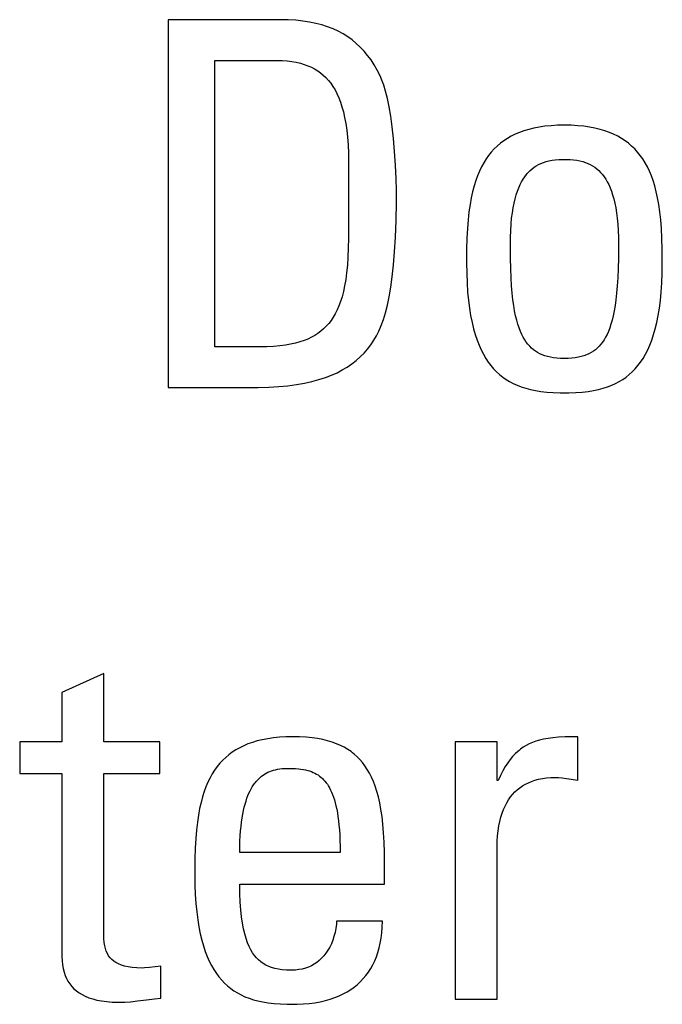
# Model space of a CAD drawing. Extents: x -840 to -217, y -121 to 557.
# Tile 34 of 145: x -566.65 to -563.76, y 174.63 to 179.06. Entities that reach past the tile are written whole.
import ezdxf

# ---------------------------------------------------------------- set-up
doc = ezdxf.new("R2010")
doc.units = 0
doc.header["$LTSCALE"] = 23.1
doc.layers.add('R912005577_AM_0', color=7, linetype='CONTINUOUS')

msp = doc.modelspace()

# ---------------------------------------------------------------- linework, layer by layer
at = {"layer": 'R912005577_AM_0', "color": 7}
for p, q in [((-565.4747, 179.0569), (-565.9838, 179.0569)), ((-565.9838, 179.0569), (-565.9838, 177.4013)), ((-565.4432, 179.0563), (-565.4747, 179.0569)), ((-565.4094, 179.0543), (-565.4432, 179.0563)), ((-565.3774, 179.0509), (-565.4094, 179.0543)), ((-565.3472, 179.0462), (-565.3774, 179.0509)), ((-565.3186, 179.0403), (-565.3472, 179.0462)), ((-565.2916, 179.0331), (-565.3186, 179.0403)), ((-565.2659, 179.0247), (-565.2916, 179.0331)), ((-565.2416, 179.0152), (-565.2659, 179.0247)), ((-565.2184, 179.0046), (-565.2416, 179.0152)), ((-565.1965, 178.9928), (-565.2184, 179.0046)), ((-565.1756, 178.9798), (-565.1965, 178.9928)), ((-565.1558, 178.9656), (-565.1756, 178.9798)), ((-565.1369, 178.9503), (-565.1558, 178.9656)), ((-565.1189, 178.9336), (-565.1369, 178.9503)), ((-565.1019, 178.9157), (-565.1189, 178.9336)), ((-565.0857, 178.8965), (-565.1019, 178.9157)), ((-565.0705, 178.8758), (-565.0857, 178.8965)), ((-565.7728, 178.8735), (-565.4953, 178.8735)), ((-565.7728, 177.5848), (-565.7728, 178.8735)), ((-565.4953, 178.8735), (-565.4708, 178.873)), ((-565.4708, 178.873), (-565.448, 178.8714)), ((-565.448, 178.8714), (-565.4267, 178.8689)), ((-565.4267, 178.8689), (-565.4069, 178.8654)), ((-565.4069, 178.8654), (-565.3883, 178.8611)), ((-565.3883, 178.8611), (-565.3708, 178.856)), ((-565.3708, 178.856), (-565.3544, 178.85)), ((-565.3544, 178.85), (-565.3389, 178.8431)), ((-565.0561, 178.8537), (-565.0705, 178.8758)), ((-565.0425, 178.8301), (-565.0561, 178.8537)), ((-565.3389, 178.8431), (-565.3243, 178.8355)), ((-565.3243, 178.8355), (-565.3105, 178.827)), ((-565.3105, 178.827), (-565.2974, 178.8176)), ((-565.2974, 178.8176), (-565.2851, 178.8073)), ((-565.2851, 178.8073), (-565.2733, 178.7961)), ((-565.0299, 178.8047), (-565.0425, 178.8301)), ((-565.0215, 178.7853), (-565.0299, 178.8047)), ((-565.2733, 178.7961), (-565.2623, 178.784)), ((-565.2623, 178.784), (-565.2518, 178.7708)), ((-565.2518, 178.7708), (-565.2419, 178.7565)), ((-565.2419, 178.7565), (-565.2326, 178.741)), ((-565.0131, 178.7621), (-565.0215, 178.7853)), ((-565.0049, 178.7346), (-565.0131, 178.7621)), ((-565.2326, 178.741), (-565.2239, 178.7242)), ((-565.2239, 178.7242), (-565.2158, 178.706)), ((-564.9969, 178.7025), (-565.0049, 178.7346)), ((-565.2158, 178.706), (-565.2082, 178.6863)), ((-565.2082, 178.6863), (-565.2012, 178.665)), ((-564.9892, 178.6654), (-564.9969, 178.7025)), ((-565.2012, 178.665), (-565.1949, 178.6419)), ((-565.1949, 178.6419), (-565.1892, 178.6169)), ((-564.9819, 178.6229), (-564.9892, 178.6654)), ((-564.9753, 178.575), (-564.9819, 178.6229)), ((-565.1892, 178.6169), (-565.1842, 178.5899)), ((-565.1842, 178.5899), (-565.18, 178.5605)), ((-564.2606, 178.5801), (-564.288, 178.5773)), ((-564.2315, 178.5817), (-564.2606, 178.5801)), ((-564.2006, 178.5823), (-564.2315, 178.5817)), ((-564.1696, 178.5817), (-564.2006, 178.5823)), ((-564.1406, 178.5801), (-564.1696, 178.5817)), ((-564.1132, 178.5773), (-564.1406, 178.5801)), ((-565.18, 178.5605), (-565.1766, 178.5287)), ((-564.9693, 178.5217), (-564.9753, 178.575)), ((-564.422, 178.5415), (-564.4402, 178.5325)), ((-564.4028, 178.5496), (-564.422, 178.5415)), ((-564.3825, 178.5569), (-564.4028, 178.5496)), ((-564.3609, 178.5633), (-564.3825, 178.5569)), ((-564.338, 178.5689), (-564.3609, 178.5633)), ((-564.3138, 178.5736), (-564.338, 178.5689)), ((-564.288, 178.5773), (-564.3138, 178.5736)), ((-564.0874, 178.5736), (-564.1132, 178.5773)), ((-564.0631, 178.5689), (-564.0874, 178.5736)), ((-564.0402, 178.5633), (-564.0631, 178.5689)), ((-564.0187, 178.5569), (-564.0402, 178.5633)), ((-563.9983, 178.5496), (-564.0187, 178.5569)), ((-563.9791, 178.5415), (-563.9983, 178.5496)), ((-563.961, 178.5325), (-563.9791, 178.5415)), ((-565.1766, 178.5287), (-565.1741, 178.4941)), ((-565.1741, 178.4941), (-565.1725, 178.4567)), ((-564.9643, 178.4635), (-564.9693, 178.5217)), ((-564.4887, 178.5008), (-564.5031, 178.4886)), ((-564.4734, 178.5122), (-564.4887, 178.5008)), ((-564.4573, 178.5227), (-564.4734, 178.5122)), ((-564.4402, 178.5325), (-564.4573, 178.5227)), ((-563.9439, 178.5227), (-563.961, 178.5325)), ((-563.9277, 178.5122), (-563.9439, 178.5227)), ((-563.9125, 178.5008), (-563.9277, 178.5122)), ((-563.8981, 178.4886), (-563.9125, 178.5008)), ((-565.1725, 178.4567), (-565.172, 178.416)), ((-564.9603, 178.4021), (-564.9643, 178.4635)), ((-564.5415, 178.4465), (-564.5529, 178.4306)), ((-564.5295, 178.4615), (-564.5415, 178.4465)), ((-564.5166, 178.4755), (-564.5295, 178.4615)), ((-564.5031, 178.4886), (-564.5166, 178.4755)), ((-563.8845, 178.4755), (-563.8981, 178.4886)), ((-563.8717, 178.4615), (-563.8845, 178.4755)), ((-563.8596, 178.4465), (-563.8717, 178.4615)), ((-563.8482, 178.4306), (-563.8596, 178.4465)), ((-565.172, 178.416), (-565.172, 178.0732)), ((-564.9577, 178.341), (-564.9603, 178.4021)), ((-564.5636, 178.4135), (-564.5737, 178.3953)), ((-564.5529, 178.4306), (-564.5636, 178.4135)), ((-564.3273, 178.3994), (-564.3171, 178.4051)), ((-564.3171, 178.4051), (-564.3064, 178.4101)), ((-564.3064, 178.4101), (-564.295, 178.4146)), ((-564.295, 178.4146), (-564.2829, 178.4185)), ((-564.2829, 178.4185), (-564.2701, 178.4218)), ((-564.2701, 178.4218), (-564.2564, 178.4244)), ((-564.2564, 178.4244), (-564.2417, 178.4265)), ((-564.2417, 178.4265), (-564.2258, 178.4279)), ((-564.2258, 178.4279), (-564.2086, 178.4285)), ((-564.2086, 178.4285), (-564.2006, 178.4286)), ((-564.2006, 178.4286), (-564.1926, 178.4285)), ((-564.1926, 178.4285), (-564.1754, 178.4279)), ((-564.1754, 178.4279), (-564.1596, 178.4265)), ((-564.1596, 178.4265), (-564.1449, 178.4244)), ((-564.1449, 178.4244), (-564.1312, 178.4218)), ((-564.1312, 178.4218), (-564.1183, 178.4185)), ((-564.1183, 178.4185), (-564.1063, 178.4146)), ((-564.1063, 178.4146), (-564.0949, 178.4102)), ((-564.0949, 178.4102), (-564.0841, 178.4051)), ((-564.0841, 178.4051), (-564.0739, 178.3994)), ((-563.8375, 178.4135), (-563.8482, 178.4306)), ((-563.8275, 178.3953), (-563.8375, 178.4135)), ((-564.583, 178.3759), (-564.5918, 178.355)), ((-564.5737, 178.3953), (-564.583, 178.3759)), ((-564.3793, 178.3506), (-564.3716, 178.3607)), ((-564.3716, 178.3607), (-564.3676, 178.3654)), ((-564.3676, 178.3654), (-564.3635, 178.3699)), ((-564.3635, 178.3699), (-564.3551, 178.3783)), ((-564.3551, 178.3783), (-564.3463, 178.386)), ((-564.3463, 178.386), (-564.337, 178.393)), ((-564.337, 178.393), (-564.3273, 178.3994)), ((-564.0739, 178.3994), (-564.0642, 178.393)), ((-564.0642, 178.393), (-564.055, 178.3861)), ((-564.055, 178.3861), (-564.0461, 178.3784)), ((-564.0461, 178.3784), (-564.0377, 178.3699)), ((-564.0377, 178.3699), (-564.0336, 178.3654)), ((-564.0336, 178.3654), (-564.0296, 178.3607)), ((-564.0296, 178.3607), (-564.022, 178.3506)), ((-563.8181, 178.3759), (-563.8275, 178.3953)), ((-563.8094, 178.355), (-563.8181, 178.3759)), ((-564.9565, 178.29), (-564.9577, 178.341)), ((-564.5998, 178.3327), (-564.6072, 178.3087)), ((-564.5918, 178.355), (-564.5998, 178.3327)), ((-564.4063, 178.3009), (-564.4001, 178.3149)), ((-564.4001, 178.3149), (-564.3935, 178.3278)), ((-564.3935, 178.3278), (-564.3866, 178.3397)), ((-564.3866, 178.3397), (-564.3793, 178.3506)), ((-564.022, 178.3506), (-564.0147, 178.3397)), ((-564.0147, 178.3397), (-564.0077, 178.3278)), ((-564.0077, 178.3278), (-564.0011, 178.3149)), ((-564.0011, 178.3149), (-563.9949, 178.3009)), ((-563.8013, 178.3327), (-563.8094, 178.355)), ((-563.7939, 178.3087), (-563.8013, 178.3327)), ((-564.9567, 178.2359), (-564.9565, 178.2819)), ((-564.9565, 178.2819), (-564.9565, 178.29)), ((-564.614, 178.2829), (-564.62, 178.2551)), ((-564.6072, 178.3087), (-564.614, 178.2829)), ((-564.4226, 178.2513), (-564.4176, 178.2692)), ((-564.4176, 178.2692), (-564.4121, 178.2857)), ((-564.4121, 178.2857), (-564.4063, 178.3009)), ((-563.9949, 178.3009), (-563.9891, 178.2857)), ((-563.9891, 178.2857), (-563.9837, 178.2692)), ((-563.9837, 178.2692), (-563.9787, 178.2513)), ((-563.7872, 178.2829), (-563.7939, 178.3087)), ((-563.7812, 178.2551), (-563.7872, 178.2829)), ((-564.9581, 178.1528), (-564.9567, 178.2359)), ((-564.6253, 178.225), (-564.6299, 178.1923)), ((-564.62, 178.2551), (-564.6253, 178.225)), ((-564.4312, 178.2109), (-564.4272, 178.2319)), ((-564.4272, 178.2319), (-564.4226, 178.2513)), ((-563.9787, 178.2513), (-563.9741, 178.2319)), ((-563.9741, 178.2319), (-563.97, 178.2109)), ((-563.7758, 178.225), (-563.7812, 178.2551)), ((-563.7713, 178.1923), (-563.7758, 178.225)), ((-564.6299, 178.1923), (-564.6337, 178.1566)), ((-564.4379, 178.1635), (-564.4348, 178.1882)), ((-564.4348, 178.1882), (-564.4312, 178.2109)), ((-563.97, 178.2109), (-563.9664, 178.1882)), ((-563.9664, 178.1882), (-563.9634, 178.1636)), ((-563.7674, 178.1566), (-563.7713, 178.1923)), ((-564.9608, 178.0788), (-564.9581, 178.1528)), ((-564.6337, 178.1566), (-564.6368, 178.1173)), ((-564.4422, 178.1081), (-564.4403, 178.1369)), ((-564.4403, 178.1369), (-564.4379, 178.1635)), ((-563.9634, 178.1636), (-563.9609, 178.1369)), ((-563.9609, 178.1369), (-563.9591, 178.1081)), ((-563.7644, 178.1173), (-563.7674, 178.1566)), ((-564.6368, 178.1173), (-564.639, 178.0735)), ((-564.4433, 178.077), (-564.4422, 178.1081)), ((-563.9591, 178.1081), (-563.958, 178.077)), ((-563.7622, 178.0735), (-563.7644, 178.1173)), ((-565.172, 178.0732), (-565.1727, 178.0288)), ((-564.9646, 178.0126), (-564.9608, 178.0788)), ((-564.639, 178.0735), (-564.6404, 178.0239)), ((-564.4437, 178.0434), (-564.4433, 178.077)), ((-563.958, 178.077), (-563.9576, 178.0434)), ((-563.7608, 178.0239), (-563.7622, 178.0735)), ((-565.1727, 178.0288), (-565.1743, 177.9884)), ((-564.9694, 177.9534), (-564.9646, 178.0126)), ((-564.6404, 178.0239), (-564.6409, 177.9659)), ((-564.4437, 178.0363), (-564.4437, 178.0434)), ((-564.4432, 177.9835), (-564.4437, 178.0363)), ((-563.9576, 178.0365), (-563.958, 177.9836)), ((-563.9576, 178.0434), (-563.9576, 178.0365)), ((-563.7603, 177.9659), (-563.7608, 178.0239)), ((-565.1743, 177.9884), (-565.1769, 177.9518)), ((-564.6409, 177.9659), (-564.6409, 177.9631)), ((-564.6409, 177.9631), (-564.6403, 177.9162)), ((-564.4421, 177.9371), (-564.4432, 177.9835)), ((-563.958, 177.9836), (-563.9591, 177.9372)), ((-563.7608, 177.9162), (-563.7603, 177.9631)), ((-563.7603, 177.9631), (-563.7603, 177.9659)), ((-565.1803, 177.9183), (-565.1844, 177.8878)), ((-565.1769, 177.9518), (-565.1803, 177.9183)), ((-564.9752, 177.9005), (-564.9694, 177.9534)), ((-564.6403, 177.9162), (-564.6386, 177.8724)), ((-564.4404, 177.896), (-564.4421, 177.9371)), ((-563.9591, 177.9372), (-563.9608, 177.8961)), ((-563.7625, 177.8724), (-563.7608, 177.9162)), ((-565.1844, 177.8878), (-565.1893, 177.8599)), ((-564.9817, 177.8531), (-564.9752, 177.9005)), ((-564.6386, 177.8724), (-564.6359, 177.8316)), ((-564.4382, 177.8594), (-564.4404, 177.896)), ((-563.9608, 177.8961), (-563.9631, 177.8595)), ((-563.7652, 177.8316), (-563.7625, 177.8724)), ((-565.1948, 177.8342), (-565.201, 177.8107)), ((-565.1893, 177.8599), (-565.1948, 177.8342)), ((-564.9891, 177.8106), (-564.9817, 177.8531)), ((-564.6359, 177.8316), (-564.6323, 177.7936)), ((-564.4354, 177.8266), (-564.4382, 177.8594)), ((-564.4322, 177.7971), (-564.4354, 177.8266)), ((-563.9658, 177.8267), (-563.9691, 177.7971)), ((-563.9631, 177.8595), (-563.9658, 177.8267)), ((-563.7689, 177.7936), (-563.7652, 177.8316)), ((-565.2078, 177.7891), (-565.2151, 177.7691)), ((-565.201, 177.8107), (-565.2078, 177.7891)), ((-564.9971, 177.7726), (-564.9891, 177.8106)), ((-564.6323, 177.7936), (-564.6278, 177.7583)), ((-564.4285, 177.7704), (-564.4322, 177.7971)), ((-563.9691, 177.7971), (-563.9727, 177.7705)), ((-563.7734, 177.7583), (-563.7689, 177.7936)), ((-565.2231, 177.7508), (-565.2317, 177.7338)), ((-565.2151, 177.7691), (-565.2231, 177.7508)), ((-565.0151, 177.708), (-565.0058, 177.7385)), ((-565.0058, 177.7385), (-564.9971, 177.7726)), ((-564.6278, 177.7583), (-564.6224, 177.7253)), ((-564.4245, 177.7463), (-564.4285, 177.7704)), ((-564.42, 177.7244), (-564.4245, 177.7463)), ((-563.9768, 177.7463), (-563.9812, 177.7244)), ((-563.9727, 177.7705), (-563.9768, 177.7463)), ((-563.7788, 177.7254), (-563.7734, 177.7583)), ((-565.2505, 177.7035), (-565.2609, 177.69)), ((-565.2408, 177.7181), (-565.2505, 177.7035)), ((-565.2317, 177.7338), (-565.2408, 177.7181)), ((-565.0249, 177.6807), (-565.0151, 177.708)), ((-564.6224, 177.7253), (-564.6162, 177.6947)), ((-564.6162, 177.6947), (-564.6094, 177.6663)), ((-564.4152, 177.7045), (-564.42, 177.7244)), ((-564.41, 177.6863), (-564.4152, 177.7045)), ((-563.986, 177.7045), (-563.9912, 177.6864)), ((-563.9812, 177.7244), (-563.986, 177.7045)), ((-563.7918, 177.6663), (-563.7849, 177.6948)), ((-563.7849, 177.6948), (-563.7788, 177.7254)), ((-565.2961, 177.6552), (-565.3094, 177.6453)), ((-565.2836, 177.6659), (-565.2961, 177.6552)), ((-565.2777, 177.6716), (-565.2836, 177.6659)), ((-565.2719, 177.6775), (-565.2777, 177.6716)), ((-565.2609, 177.69), (-565.2719, 177.6775)), ((-565.046, 177.6343), (-565.0352, 177.6562)), ((-565.0352, 177.6562), (-565.0249, 177.6807)), ((-564.6094, 177.6663), (-564.6018, 177.6398)), ((-564.4045, 177.6698), (-564.41, 177.6863)), ((-564.3987, 177.6547), (-564.4045, 177.6698)), ((-564.3926, 177.6409), (-564.3987, 177.6547)), ((-564.0025, 177.6547), (-564.0087, 177.641)), ((-563.9967, 177.6698), (-564.0025, 177.6547)), ((-563.9912, 177.6864), (-563.9967, 177.6698)), ((-563.7994, 177.6398), (-563.7918, 177.6663)), ((-565.3905, 177.6069), (-565.4105, 177.6013)), ((-565.3719, 177.6131), (-565.3905, 177.6069)), ((-565.3546, 177.6201), (-565.3719, 177.6131)), ((-565.3385, 177.6278), (-565.3546, 177.6201)), ((-565.3235, 177.6362), (-565.3385, 177.6278)), ((-565.3094, 177.6453), (-565.3235, 177.6362)), ((-565.0712, 177.5941), (-565.0574, 177.6146)), ((-565.0574, 177.6146), (-565.046, 177.6343)), ((-564.6018, 177.6398), (-564.5936, 177.6152)), ((-564.5936, 177.6152), (-564.5847, 177.5924)), ((-564.3861, 177.6283), (-564.3926, 177.6409)), ((-564.3793, 177.6168), (-564.3861, 177.6283)), ((-564.3721, 177.6062), (-564.3793, 177.6168)), ((-564.3647, 177.5965), (-564.3721, 177.6062)), ((-564.0291, 177.6062), (-564.0366, 177.5965)), ((-564.0219, 177.6168), (-564.0291, 177.6062)), ((-564.0151, 177.6283), (-564.0219, 177.6168)), ((-564.0087, 177.641), (-564.0151, 177.6283)), ((-563.8164, 177.5924), (-563.8076, 177.6153)), ((-563.8076, 177.6153), (-563.7994, 177.6398)), ((-565.5733, 177.5848), (-565.7728, 177.5848)), ((-565.5396, 177.5853), (-565.5733, 177.5848)), ((-565.509, 177.5868), (-565.5396, 177.5853)), ((-565.4811, 177.5892), (-565.509, 177.5868)), ((-565.4556, 177.5925), (-565.4811, 177.5892)), ((-565.4321, 177.5965), (-565.4556, 177.5925)), ((-565.4105, 177.6013), (-565.4321, 177.5965)), ((-565.1019, 177.5566), (-565.086, 177.5748)), ((-565.086, 177.5748), (-565.0712, 177.5941)), ((-564.5847, 177.5924), (-564.5752, 177.5711)), ((-564.5752, 177.5711), (-564.5652, 177.5514)), ((-564.3568, 177.5876), (-564.3647, 177.5965)), ((-564.3485, 177.5795), (-564.3568, 177.5876)), ((-564.3398, 177.5721), (-564.3485, 177.5795)), ((-564.3307, 177.5653), (-564.3398, 177.5721)), ((-564.321, 177.5592), (-564.3307, 177.5653)), ((-564.3108, 177.5538), (-564.321, 177.5592)), ((-564.0802, 177.5592), (-564.0904, 177.5538)), ((-564.0705, 177.5653), (-564.0802, 177.5592)), ((-564.0614, 177.5721), (-564.0705, 177.5653)), ((-564.0527, 177.5795), (-564.0614, 177.5721)), ((-564.0444, 177.5876), (-564.0527, 177.5795)), ((-564.0366, 177.5965), (-564.0444, 177.5876)), ((-563.836, 177.5515), (-563.8259, 177.5712)), ((-563.8259, 177.5712), (-563.8164, 177.5924)), ((-565.1567, 177.5083), (-565.1372, 177.5234)), ((-565.1372, 177.5234), (-565.119, 177.5395)), ((-565.119, 177.5395), (-565.1019, 177.5566)), ((-564.5652, 177.5514), (-564.5545, 177.5331)), ((-564.5545, 177.5331), (-564.5433, 177.5161)), ((-564.5433, 177.5161), (-564.5315, 177.5004)), ((-564.3, 177.5489), (-564.3108, 177.5538)), ((-564.2885, 177.5446), (-564.3, 177.5489)), ((-564.2763, 177.5409), (-564.2885, 177.5446)), ((-564.2633, 177.5379), (-564.2763, 177.5409)), ((-564.2493, 177.5354), (-564.2633, 177.5379)), ((-564.2343, 177.5336), (-564.2493, 177.5354)), ((-564.2181, 177.5325), (-564.2343, 177.5336)), ((-564.2006, 177.5321), (-564.2181, 177.5325)), ((-564.1831, 177.5325), (-564.2006, 177.5321)), ((-564.1669, 177.5336), (-564.1831, 177.5325)), ((-564.1519, 177.5354), (-564.1669, 177.5336)), ((-564.1379, 177.5379), (-564.1519, 177.5354)), ((-564.1249, 177.5409), (-564.1379, 177.5379)), ((-564.1127, 177.5446), (-564.1249, 177.5409)), ((-564.1012, 177.5489), (-564.1127, 177.5446)), ((-564.0904, 177.5538), (-564.1012, 177.5489)), ((-563.8697, 177.5004), (-563.8578, 177.5162)), ((-563.8578, 177.5162), (-563.8466, 177.5332)), ((-563.8466, 177.5332), (-563.836, 177.5515)), ((-565.2234, 177.4687), (-565.1997, 177.481)), ((-565.1997, 177.481), (-565.1775, 177.4942)), ((-565.1775, 177.4942), (-565.1567, 177.5083)), ((-564.5315, 177.5004), (-564.5191, 177.4858)), ((-564.5191, 177.4858), (-564.5061, 177.4724)), ((-564.5061, 177.4724), (-564.4925, 177.46)), ((-563.9087, 177.46), (-563.8951, 177.4724)), ((-563.8951, 177.4724), (-563.8821, 177.4858)), ((-563.8821, 177.4858), (-563.8697, 177.5004)), ((-565.3697, 177.4215), (-565.3362, 177.429)), ((-565.3362, 177.429), (-565.3051, 177.4375)), ((-565.3051, 177.4375), (-565.276, 177.447)), ((-565.276, 177.447), (-565.2488, 177.4574)), ((-565.2488, 177.4574), (-565.2234, 177.4687)), ((-564.4925, 177.46), (-564.4782, 177.4485)), ((-564.4782, 177.4485), (-564.4632, 177.438)), ((-564.4632, 177.438), (-564.4474, 177.4284)), ((-564.4474, 177.4284), (-564.4307, 177.4197)), ((-563.9704, 177.4197), (-563.9538, 177.4284)), ((-563.9538, 177.4284), (-563.938, 177.438)), ((-563.938, 177.438), (-563.923, 177.4485)), ((-563.923, 177.4485), (-563.9087, 177.46)), ((-565.9838, 177.4013), (-565.6032, 177.4013)), ((-565.6032, 177.4013), (-565.5785, 177.4015)), ((-565.5785, 177.4015), (-565.5304, 177.4029)), ((-565.5304, 177.4029), (-565.4857, 177.4058)), ((-565.4857, 177.4058), (-565.4442, 177.4098)), ((-565.4442, 177.4098), (-565.4056, 177.4151)), ((-565.4056, 177.4151), (-565.3697, 177.4215)), ((-564.4307, 177.4197), (-564.4132, 177.4118)), ((-564.4132, 177.4118), (-564.3945, 177.4047)), ((-564.3945, 177.4047), (-564.3747, 177.3984)), ((-564.3747, 177.3984), (-564.3536, 177.393)), ((-564.3536, 177.393), (-564.3311, 177.3883)), ((-564.3311, 177.3883), (-564.3067, 177.3846)), ((-564.3067, 177.3846), (-564.2804, 177.3816)), ((-564.2804, 177.3816), (-564.2516, 177.3796)), ((-564.1495, 177.3796), (-564.1207, 177.3816)), ((-564.1207, 177.3816), (-564.0944, 177.3846)), ((-564.0944, 177.3846), (-564.0701, 177.3883)), ((-564.0701, 177.3883), (-564.0475, 177.393)), ((-564.0475, 177.393), (-564.0264, 177.3984)), ((-564.0264, 177.3984), (-564.0066, 177.4047)), ((-564.0066, 177.4047), (-563.988, 177.4118)), ((-563.988, 177.4118), (-563.9704, 177.4197)), ((-564.2516, 177.3796), (-564.2198, 177.3786)), ((-564.2198, 177.3786), (-564.2006, 177.3784)), ((-564.2006, 177.3784), (-564.1813, 177.3786)), ((-564.1813, 177.3786), (-564.1495, 177.3796)), ((-566.2727, 176.115), (-566.4608, 176.0301)), ((-566.2727, 175.8077), (-566.2727, 176.115)), ((-566.4608, 176.0301), (-566.4608, 175.8077)), ((-566.4608, 175.8077), (-566.651, 175.8077)), ((-566.651, 175.8077), (-566.651, 175.6655)), ((-566.0205, 175.8077), (-566.2727, 175.8077)), ((-566.0205, 175.6655), (-566.0205, 175.8077)), ((-565.6434, 175.7902), (-565.6614, 175.7813)), ((-565.6242, 175.7982), (-565.6434, 175.7902)), ((-565.6039, 175.8054), (-565.6242, 175.7982)), ((-565.5824, 175.8118), (-565.6039, 175.8054)), ((-565.5596, 175.8174), (-565.5824, 175.8118)), ((-565.5354, 175.822), (-565.5596, 175.8174)), ((-565.5098, 175.8257), (-565.5354, 175.822)), ((-565.4825, 175.8284), (-565.5098, 175.8257)), ((-565.4535, 175.8301), (-565.4825, 175.8284)), ((-565.4228, 175.8306), (-565.4535, 175.8301)), ((-565.3917, 175.8301), (-565.4228, 175.8306)), ((-565.3629, 175.8284), (-565.3917, 175.8301)), ((-565.336, 175.8258), (-565.3629, 175.8284)), ((-565.311, 175.8222), (-565.336, 175.8258)), ((-565.2876, 175.8177), (-565.311, 175.8222)), ((-565.2658, 175.8124), (-565.2876, 175.8177)), ((-565.2454, 175.8063), (-565.2658, 175.8124)), ((-565.2263, 175.7993), (-565.2454, 175.8063)), ((-565.2083, 175.7916), (-565.2263, 175.7993)), ((-565.1915, 175.7831), (-565.2083, 175.7916)), ((-564.5034, 175.8077), (-564.6914, 175.8077)), ((-564.6914, 175.8077), (-564.6914, 174.6497)), ((-564.5034, 175.6334), (-564.5034, 175.8077)), ((-564.3729, 175.7912), (-564.386, 175.7832)), ((-564.3592, 175.7984), (-564.3729, 175.7912)), ((-564.3447, 175.8047), (-564.3592, 175.7984)), ((-564.3292, 175.8103), (-564.3447, 175.8047)), ((-564.3125, 175.8153), (-564.3292, 175.8103)), ((-564.2944, 175.8195), (-564.3125, 175.8153)), ((-564.2744, 175.8231), (-564.2944, 175.8195)), ((-564.2522, 175.826), (-564.2744, 175.8231)), ((-564.2271, 175.8282), (-564.2522, 175.826)), ((-564.1979, 175.8297), (-564.2271, 175.8282)), ((-564.1629, 175.8305), (-564.1979, 175.8297)), ((-564.141, 175.8306), (-564.1629, 175.8305)), ((-564.141, 175.6357), (-564.141, 175.8306)), ((-565.7099, 175.7499), (-565.7242, 175.7378)), ((-565.6946, 175.7612), (-565.7099, 175.7499)), ((-565.6785, 175.7716), (-565.6946, 175.7612)), ((-565.6614, 175.7813), (-565.6785, 175.7716)), ((-565.1756, 175.7738), (-565.1915, 175.7831)), ((-565.1606, 175.7636), (-565.1756, 175.7738)), ((-565.1534, 175.7583), (-565.1606, 175.7636)), ((-565.1465, 175.7527), (-565.1534, 175.7583)), ((-565.1332, 175.7408), (-565.1465, 175.7527)), ((-564.4222, 175.7534), (-564.4336, 175.7413)), ((-564.4106, 175.7644), (-564.4222, 175.7534)), ((-564.4046, 175.7695), (-564.4106, 175.7644)), ((-564.3985, 175.7743), (-564.4046, 175.7695)), ((-564.386, 175.7832), (-564.3985, 175.7743)), ((-565.7506, 175.7111), (-565.7627, 175.6963)), ((-565.7378, 175.7249), (-565.7506, 175.7111)), ((-565.7242, 175.7378), (-565.7378, 175.7249)), ((-565.1207, 175.7281), (-565.1332, 175.7408)), ((-565.1089, 175.7145), (-565.1207, 175.7281)), ((-565.0978, 175.6998), (-565.1089, 175.7145)), ((-565.0873, 175.684), (-565.0978, 175.6998)), ((-564.4556, 175.7127), (-564.4664, 175.6961)), ((-564.4447, 175.7277), (-564.4556, 175.7127)), ((-564.4336, 175.7413), (-564.4447, 175.7277)), ((-566.651, 175.6655), (-566.4608, 175.6655)), ((-566.4608, 175.6655), (-566.4608, 174.8423)), ((-566.2727, 175.6655), (-566.0205, 175.6655)), ((-566.2726, 174.9434), (-566.2727, 175.6655)), ((-565.7848, 175.6637), (-565.7948, 175.6457)), ((-565.7741, 175.6805), (-565.7848, 175.6637)), ((-565.7627, 175.6963), (-565.7741, 175.6805)), ((-565.5629, 175.6532), (-565.5561, 175.6582)), ((-565.5561, 175.6582), (-565.5491, 175.6627)), ((-565.5491, 175.6627), (-565.5418, 175.6669)), ((-565.5418, 175.6669), (-565.5343, 175.6707)), ((-565.5343, 175.6707), (-565.5264, 175.6742)), ((-565.5264, 175.6742), (-565.5182, 175.6772)), ((-565.5182, 175.6772), (-565.5097, 175.6799)), ((-565.5097, 175.6799), (-565.5007, 175.6823)), ((-565.5007, 175.6823), (-565.4913, 175.6843)), ((-565.4913, 175.6843), (-565.4814, 175.6859)), ((-565.4814, 175.6859), (-565.471, 175.6872)), ((-565.471, 175.6872), (-565.4599, 175.688)), ((-565.4599, 175.688), (-565.448, 175.6885)), ((-565.448, 175.6885), (-565.4411, 175.6885)), ((-565.4411, 175.6885), (-565.4395, 175.6885)), ((-565.4395, 175.6885), (-565.4239, 175.6883)), ((-565.4239, 175.6883), (-565.4099, 175.6877)), ((-565.4099, 175.6877), (-565.3973, 175.6867)), ((-565.3973, 175.6867), (-565.3857, 175.6854)), ((-565.3857, 175.6854), (-565.3749, 175.6837)), ((-565.3749, 175.6837), (-565.3649, 175.6817)), ((-565.3649, 175.6817), (-565.3555, 175.6794)), ((-565.3555, 175.6794), (-565.3467, 175.6767)), ((-565.3467, 175.6767), (-565.3383, 175.6738)), ((-565.3383, 175.6738), (-565.3303, 175.6705)), ((-565.3303, 175.6705), (-565.3228, 175.6669)), ((-565.3228, 175.6669), (-565.3156, 175.6629)), ((-565.3156, 175.6629), (-565.3086, 175.6586)), ((-565.3086, 175.6586), (-565.302, 175.6539)), ((-565.302, 175.6539), (-565.2956, 175.6488)), ((-565.0774, 175.667), (-565.0873, 175.684)), ((-565.0682, 175.6488), (-565.0774, 175.667)), ((-564.488, 175.6567), (-564.4988, 175.6334)), ((-564.4772, 175.6775), (-564.488, 175.6567)), ((-564.4664, 175.6961), (-564.4772, 175.6775)), ((-565.8042, 175.6264), (-565.813, 175.6059)), ((-565.7948, 175.6457), (-565.8042, 175.6264)), ((-565.6046, 175.6054), (-565.5992, 175.6138)), ((-565.5992, 175.6138), (-565.5936, 175.6216)), ((-565.5936, 175.6216), (-565.5908, 175.6253)), ((-565.5908, 175.6253), (-565.5879, 175.6289)), ((-565.5879, 175.6289), (-565.5819, 175.6357)), ((-565.5819, 175.6357), (-565.5758, 175.642)), ((-565.5758, 175.642), (-565.5694, 175.6478)), ((-565.5694, 175.6478), (-565.5629, 175.6532)), ((-565.2956, 175.6488), (-565.2895, 175.6433)), ((-565.2895, 175.6433), (-565.2836, 175.6373)), ((-565.2836, 175.6373), (-565.2779, 175.6309)), ((-565.2779, 175.6309), (-565.2724, 175.624)), ((-565.2724, 175.624), (-565.2671, 175.6166)), ((-565.2671, 175.6166), (-565.262, 175.6087)), ((-565.0596, 175.6291), (-565.0682, 175.6488)), ((-565.0516, 175.6078), (-565.0596, 175.6291)), ((-564.4988, 175.6334), (-564.5034, 175.6334)), ((-564.4013, 175.6013), (-564.3892, 175.6096)), ((-564.3892, 175.6096), (-564.3763, 175.6172)), ((-564.3763, 175.6172), (-564.3627, 175.6239)), ((-564.3627, 175.6239), (-564.3483, 175.6299)), ((-564.3483, 175.6299), (-564.333, 175.635)), ((-564.333, 175.635), (-564.3168, 175.6393)), ((-564.3168, 175.6393), (-564.2997, 175.6427)), ((-564.2997, 175.6427), (-564.2815, 175.6452)), ((-564.2815, 175.6452), (-564.2623, 175.6467)), ((-564.2623, 175.6467), (-564.242, 175.6472)), ((-564.242, 175.6472), (-564.2271, 175.6467)), ((-564.2271, 175.6467), (-564.2111, 175.6453)), ((-564.2111, 175.6453), (-564.1915, 175.6426)), ((-564.1915, 175.6426), (-564.141, 175.6357)), ((-565.8211, 175.5839), (-565.8285, 175.5602)), ((-565.813, 175.6059), (-565.8211, 175.5839)), ((-565.6286, 175.5539), (-565.6242, 175.5656)), ((-565.6242, 175.5656), (-565.6196, 175.5766)), ((-565.6196, 175.5766), (-565.6148, 175.5868)), ((-565.6148, 175.5868), (-565.6098, 175.5964)), ((-565.6098, 175.5964), (-565.6046, 175.6054)), ((-565.262, 175.6087), (-565.2571, 175.6001)), ((-565.2571, 175.6001), (-565.2523, 175.591)), ((-565.2523, 175.591), (-565.2478, 175.5811)), ((-565.2478, 175.5811), (-565.2435, 175.5705)), ((-565.2435, 175.5705), (-565.2393, 175.5592)), ((-565.0442, 175.5848), (-565.0516, 175.6078)), ((-565.0374, 175.56), (-565.0442, 175.5848)), ((-564.4431, 175.5597), (-564.4336, 175.5713)), ((-564.4336, 175.5713), (-564.4235, 175.5822)), ((-564.4235, 175.5822), (-564.4127, 175.5921)), ((-564.4127, 175.5921), (-564.4013, 175.6013)), ((-565.8353, 175.5348), (-565.8414, 175.5074)), ((-565.8285, 175.5602), (-565.8353, 175.5348)), ((-565.6405, 175.5137), (-565.6368, 175.528)), ((-565.6368, 175.528), (-565.6328, 175.5413)), ((-565.6328, 175.5413), (-565.6286, 175.5539)), ((-565.2393, 175.5592), (-565.2354, 175.547)), ((-565.2354, 175.547), (-565.2317, 175.5339)), ((-565.2317, 175.5339), (-565.2282, 175.5199)), ((-565.0313, 175.533), (-565.0374, 175.56)), ((-565.0259, 175.5037), (-565.0313, 175.533)), ((-564.4678, 175.5189), (-564.4601, 175.5335)), ((-564.4601, 175.5335), (-564.4519, 175.547)), ((-564.4519, 175.547), (-564.4431, 175.5597)), ((-565.8468, 175.4778), (-565.8515, 175.4457)), ((-565.8414, 175.5074), (-565.8468, 175.4778)), ((-565.6502, 175.4652), (-565.6472, 175.4824)), ((-565.6472, 175.4824), (-565.644, 175.4986)), ((-565.644, 175.4986), (-565.6405, 175.5137)), ((-565.2282, 175.5199), (-565.2249, 175.5048)), ((-565.2249, 175.5048), (-565.2219, 175.4887)), ((-565.2219, 175.4887), (-565.2192, 175.4714)), ((-565.0211, 175.4717), (-565.0259, 175.5037)), ((-564.4866, 175.4687), (-564.481, 175.4866)), ((-564.481, 175.4866), (-564.4747, 175.5033)), ((-564.4747, 175.5033), (-564.4678, 175.5189)), ((-565.8515, 175.4457), (-565.8554, 175.4107)), ((-565.6551, 175.4273), (-565.6528, 175.4468)), ((-565.6528, 175.4468), (-565.6502, 175.4652)), ((-565.2192, 175.4714), (-565.2168, 175.4528)), ((-565.2168, 175.4528), (-565.2147, 175.4329)), ((-565.2147, 175.4329), (-565.2129, 175.4116)), ((-565.0172, 175.4368), (-565.0211, 175.4717)), ((-565.014, 175.3985), (-565.0172, 175.4368)), ((-564.4956, 175.4293), (-564.4915, 175.4496)), ((-564.4915, 175.4496), (-564.4866, 175.4687)), ((-565.8554, 175.4107), (-565.8585, 175.3722)), ((-565.6588, 175.3846), (-565.6571, 175.4066)), ((-565.6571, 175.4066), (-565.6551, 175.4273)), ((-565.2129, 175.4116), (-565.2114, 175.3888)), ((-565.2114, 175.3888), (-565.2104, 175.3643)), ((-565.0117, 175.3563), (-565.014, 175.3985)), ((-564.5013, 175.3846), (-564.4989, 175.4076)), ((-564.4989, 175.4076), (-564.4956, 175.4293)), ((-565.8585, 175.3722), (-565.8609, 175.3295)), ((-565.6609, 175.3364), (-565.66, 175.3612)), ((-565.66, 175.3612), (-565.6588, 175.3846)), ((-565.2104, 175.3643), (-565.2097, 175.3381)), ((-565.0103, 175.3095), (-565.0117, 175.3563)), ((-564.5034, 175.3346), (-564.5028, 175.3603)), ((-564.5028, 175.3603), (-564.5013, 175.3846)), ((-565.8609, 175.3295), (-565.8624, 175.2812)), ((-565.6613, 175.3101), (-565.6609, 175.3364)), ((-565.2095, 175.3101), (-565.6613, 175.3101)), ((-565.2097, 175.3381), (-565.2095, 175.3101)), ((-565.01, 175.2665), (-565.0103, 175.3095)), ((-564.5034, 174.6497), (-564.5034, 175.3346)), ((-565.8624, 175.2812), (-565.8631, 175.2252)), ((-565.01, 175.1679), (-565.01, 175.2665)), ((-565.8631, 175.2252), (-565.8631, 175.2115)), ((-565.8631, 175.2115), (-565.8625, 175.1648)), ((-565.6613, 175.1679), (-565.01, 175.1679)), ((-565.6607, 175.1249), (-565.6613, 175.1679)), ((-565.8625, 175.1648), (-565.8609, 175.1213)), ((-565.6591, 175.0861), (-565.6607, 175.1249)), ((-565.8609, 175.1213), (-565.8582, 175.0807)), ((-565.8582, 175.0807), (-565.8546, 175.0428)), ((-565.6566, 175.0512), (-565.6591, 175.0861)), ((-565.8546, 175.0428), (-565.8501, 175.0076)), ((-565.6533, 175.0198), (-565.6566, 175.0512)), ((-565.8501, 175.0076), (-565.8448, 174.9748)), ((-565.6491, 174.9915), (-565.6533, 175.0198)), ((-565.6443, 174.9661), (-565.6491, 174.9915)), ((-565.2256, 175.0005), (-565.2266, 174.9874)), ((-565.0192, 175.0005), (-565.2256, 175.0005)), ((-565.02, 174.9741), (-565.0192, 175.0005)), ((-565.8448, 174.9748), (-565.8387, 174.9443)), ((-565.6389, 174.9432), (-565.6443, 174.9661)), ((-565.2326, 174.9495), (-565.2372, 174.9317)), ((-565.2291, 174.9681), (-565.2326, 174.9495)), ((-565.2266, 174.9874), (-565.2291, 174.9681)), ((-565.0249, 174.925), (-565.0219, 174.9489)), ((-565.0219, 174.9489), (-565.02, 174.9741)), ((-566.2721, 174.9225), (-566.2726, 174.9434)), ((-566.2707, 174.9054), (-566.2721, 174.9225)), ((-566.2684, 174.8905), (-566.2707, 174.9054)), ((-565.8387, 174.9443), (-565.8319, 174.9159)), ((-565.8319, 174.9159), (-565.8244, 174.8895)), ((-565.6329, 174.9226), (-565.6389, 174.9432)), ((-565.6263, 174.9041), (-565.6329, 174.9226)), ((-565.6192, 174.8875), (-565.6263, 174.9041)), ((-565.2427, 174.9147), (-565.2491, 174.8987)), ((-565.2372, 174.9317), (-565.2427, 174.9147)), ((-565.0338, 174.8805), (-565.0288, 174.9022)), ((-565.0288, 174.9022), (-565.0249, 174.925)), ((-566.2653, 174.8774), (-566.2684, 174.8905)), ((-566.2614, 174.8657), (-566.2653, 174.8774)), ((-566.2566, 174.855), (-566.2614, 174.8657)), ((-565.8244, 174.8895), (-565.8162, 174.8649)), ((-565.8162, 174.8649), (-565.8074, 174.8421)), ((-565.6116, 174.8725), (-565.6192, 174.8875)), ((-565.6035, 174.8591), (-565.6116, 174.8725)), ((-565.5949, 174.847), (-565.6035, 174.8591)), ((-565.2731, 174.8567), (-565.2825, 174.8447)), ((-565.2643, 174.8697), (-565.2731, 174.8567)), ((-565.2563, 174.8837), (-565.2643, 174.8697)), ((-565.2491, 174.8987), (-565.2563, 174.8837)), ((-565.0464, 174.8404), (-565.0397, 174.8599)), ((-565.0397, 174.8599), (-565.0338, 174.8805)), ((-566.4608, 174.8423), (-566.4602, 174.8227)), ((-566.4602, 174.8227), (-566.4584, 174.8044)), ((-566.2509, 174.8453), (-566.2566, 174.855)), ((-566.2442, 174.8365), (-566.2509, 174.8453)), ((-566.2366, 174.8284), (-566.2442, 174.8365)), ((-566.2278, 174.821), (-566.2366, 174.8284)), ((-566.2178, 174.8143), (-566.2278, 174.821)), ((-566.2123, 174.8112), (-566.2178, 174.8143)), ((-565.8074, 174.8421), (-565.7981, 174.8209)), ((-565.7981, 174.8209), (-565.7881, 174.8012)), ((-565.5858, 174.8361), (-565.5949, 174.847)), ((-565.5761, 174.8264), (-565.5858, 174.8361)), ((-565.5659, 174.8178), (-565.5761, 174.8264)), ((-565.555, 174.8102), (-565.5659, 174.8178)), ((-565.3146, 174.815), (-565.3264, 174.8071)), ((-565.3033, 174.8239), (-565.3146, 174.815)), ((-565.2926, 174.8338), (-565.3033, 174.8239)), ((-565.2825, 174.8447), (-565.2926, 174.8338)), ((-565.0626, 174.8042), (-565.0541, 174.8218)), ((-565.0541, 174.8218), (-565.0464, 174.8404)), ((-566.4584, 174.8044), (-566.4555, 174.7875)), ((-566.4555, 174.7875), (-566.4516, 174.7717)), ((-566.4516, 174.7717), (-566.4466, 174.757)), ((-566.2064, 174.8082), (-566.2123, 174.8112)), ((-566.1936, 174.8029), (-566.2064, 174.8082)), ((-566.1791, 174.7984), (-566.1936, 174.8029)), ((-566.1628, 174.7947), (-566.1791, 174.7984)), ((-566.1444, 174.792), (-566.1628, 174.7947)), ((-566.1238, 174.7902), (-566.1444, 174.792)), ((-566.1007, 174.7896), (-566.1238, 174.7902)), ((-566.0895, 174.7902), (-566.1007, 174.7896)), ((-566.0665, 174.7927), (-566.0895, 174.7902)), ((-566.0159, 174.7988), (-566.0665, 174.7927)), ((-566.0159, 174.6543), (-566.0159, 174.7988)), ((-565.7881, 174.8012), (-565.7776, 174.7829)), ((-565.7776, 174.7829), (-565.7664, 174.7659)), ((-565.5434, 174.8034), (-565.555, 174.8102)), ((-565.531, 174.7976), (-565.5434, 174.8034)), ((-565.5176, 174.7926), (-565.531, 174.7976)), ((-565.5031, 174.7884), (-565.5176, 174.7926)), ((-565.4873, 174.7851), (-565.5031, 174.7884)), ((-565.47, 174.7826), (-565.4873, 174.7851)), ((-565.4508, 174.781), (-565.47, 174.7826)), ((-565.4292, 174.7804), (-565.4508, 174.781)), ((-565.4274, 174.7804), (-565.4292, 174.7804)), ((-565.4109, 174.781), (-565.4274, 174.7804)), ((-565.3952, 174.7827), (-565.4109, 174.781)), ((-565.3801, 174.7855), (-565.3952, 174.7827)), ((-565.3658, 174.7894), (-565.3801, 174.7855)), ((-565.352, 174.7943), (-565.3658, 174.7894)), ((-565.3389, 174.8002), (-565.352, 174.7943)), ((-565.3264, 174.8071), (-565.3389, 174.8002)), ((-565.0934, 174.7565), (-565.0823, 174.7716)), ((-565.0823, 174.7716), (-565.0771, 174.7794)), ((-565.0771, 174.7794), (-565.072, 174.7874)), ((-565.072, 174.7874), (-565.0626, 174.8042)), ((-566.4466, 174.757), (-566.4407, 174.7433)), ((-566.4407, 174.7433), (-566.4338, 174.7305)), ((-566.4338, 174.7305), (-566.4259, 174.7185)), ((-565.7664, 174.7659), (-565.7547, 174.7501)), ((-565.7547, 174.7501), (-565.7424, 174.7355)), ((-565.7424, 174.7355), (-565.7296, 174.7221)), ((-565.1318, 174.7164), (-565.1181, 174.729)), ((-565.1181, 174.729), (-565.1053, 174.7424)), ((-565.1053, 174.7424), (-565.0934, 174.7565)), ((-566.4259, 174.7185), (-566.417, 174.7074)), ((-566.417, 174.7074), (-566.4071, 174.6971)), ((-566.4071, 174.6971), (-566.3961, 174.6875)), ((-566.3961, 174.6875), (-566.384, 174.6787)), ((-565.7296, 174.7221), (-565.7161, 174.7096)), ((-565.7161, 174.7096), (-565.7019, 174.6981)), ((-565.7019, 174.6981), (-565.6871, 174.6876)), ((-565.6871, 174.6876), (-565.6715, 174.6779)), ((-565.1957, 174.6738), (-565.1783, 174.6833)), ((-565.1783, 174.6833), (-565.1619, 174.6935)), ((-565.1619, 174.6935), (-565.1464, 174.7046)), ((-565.1464, 174.7046), (-565.1318, 174.7164)), ((-566.384, 174.6787), (-566.3707, 174.6706)), ((-566.3707, 174.6706), (-566.356, 174.6632)), ((-566.356, 174.6632), (-566.34, 174.6567)), ((-566.34, 174.6567), (-566.3225, 174.6509)), ((-566.3225, 174.6509), (-566.3033, 174.6459)), ((-566.3033, 174.6459), (-566.2824, 174.6419)), ((-566.2824, 174.6419), (-566.2596, 174.6388)), ((-566.2596, 174.6388), (-566.2347, 174.6368)), ((-566.2347, 174.6368), (-566.2077, 174.636)), ((-566.2077, 174.636), (-566.2016, 174.6359)), ((-566.2016, 174.6359), (-566.1784, 174.6365)), ((-566.1784, 174.6365), (-566.1523, 174.6384)), ((-566.1523, 174.6384), (-566.1211, 174.6418)), ((-566.1211, 174.6418), (-566.0806, 174.6471)), ((-566.0806, 174.6471), (-566.0443, 174.6516)), ((-566.0443, 174.6516), (-566.0159, 174.6543)), ((-565.6715, 174.6779), (-565.655, 174.6691)), ((-565.655, 174.6691), (-565.6377, 174.6611)), ((-565.6377, 174.6611), (-565.6193, 174.654)), ((-565.6193, 174.654), (-565.5998, 174.6476)), ((-565.5998, 174.6476), (-565.579, 174.6421)), ((-565.579, 174.6421), (-565.5567, 174.6374)), ((-565.5567, 174.6374), (-565.5328, 174.6335)), ((-565.3231, 174.6342), (-565.2989, 174.6386)), ((-565.2989, 174.6386), (-565.276, 174.6439)), ((-565.276, 174.6439), (-565.2543, 174.6501)), ((-565.2543, 174.6501), (-565.2337, 174.6572)), ((-565.2337, 174.6572), (-565.2142, 174.6651)), ((-565.2142, 174.6651), (-565.1957, 174.6738)), ((-564.6914, 174.6497), (-564.5034, 174.6497)), ((-565.5328, 174.6335), (-565.507, 174.6305)), ((-565.507, 174.6305), (-565.4788, 174.6283)), ((-565.4788, 174.6283), (-565.4478, 174.6271)), ((-565.4478, 174.6271), (-565.4228, 174.6268)), ((-565.4228, 174.6268), (-565.4033, 174.6271)), ((-565.4033, 174.6271), (-565.3752, 174.6284)), ((-565.3752, 174.6284), (-565.3485, 174.6308)), ((-565.3485, 174.6308), (-565.3231, 174.6342))]:
    msp.add_line(p, q, dxfattribs=at)

doc.saveas('drawing.dxf')
